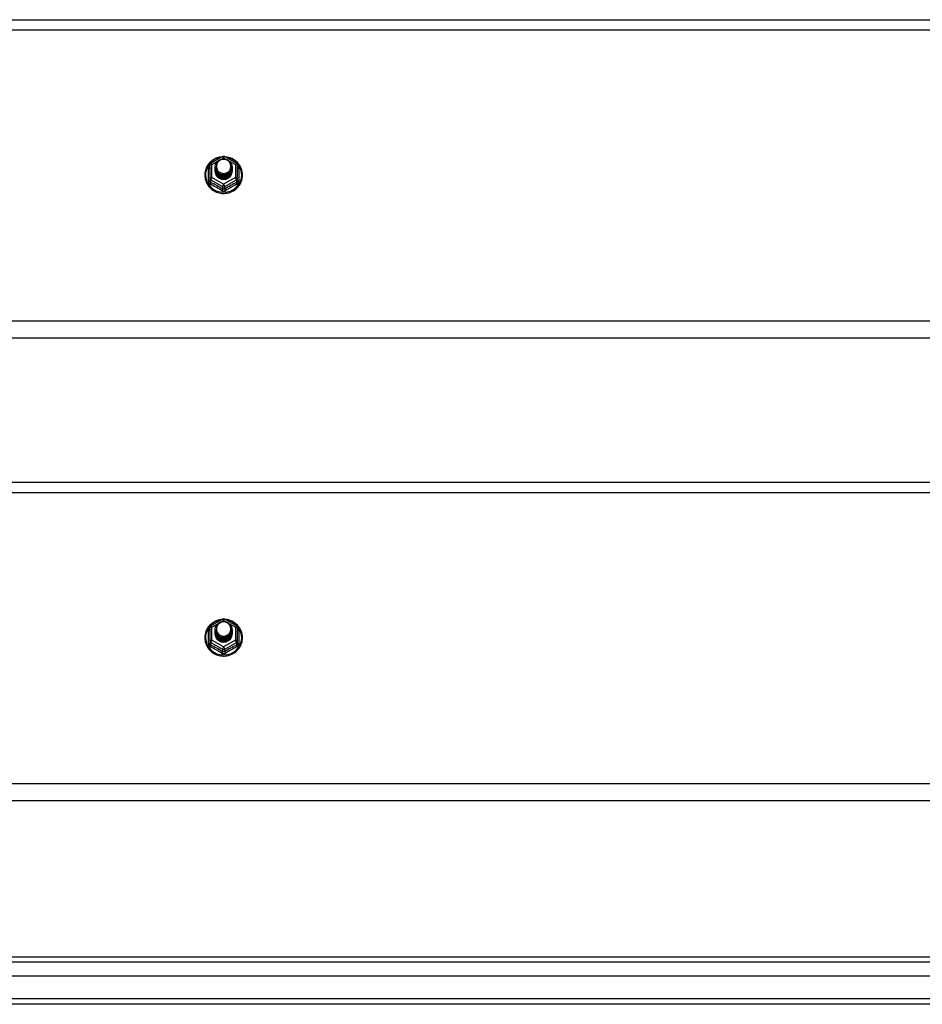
# Model space of a CAD drawing. Header units: inches. Extents: x 88 to 220, y 60 to 100.
# Tile 23 of 30: x 187 to 204, y 61 to 79. Entities that reach past the tile are written whole.
import ezdxf

# ---------------------------------------------------------------- set-up
doc = ezdxf.new("R2010")
doc.units = ezdxf.units.IN
doc.header["$MEASUREMENT"] = 0
doc.layers.add('Visible Edges(ANSI)', color=7, linetype='Continuous', lineweight=25)
doc.layers.add('Visible Tangent Edges(ANSI)', color=7, linetype='Continuous', lineweight=25)

msp = doc.modelspace()

# ---------------------------------------------------------------- linework, layer by layer
at = {"layer": 'Visible Edges(ANSI)'}
for p, q in [((154.965, 79.42), (218.599, 79.42)), ((190.615, 76.799), (190.829, 76.919)), ((190.868, 76.919), (191.082, 76.799)), ((190.595, 76.765), (190.595, 76.525)), ((190.695, 76.734), (190.695, 76.734)), ((190.695, 76.721), (190.695, 76.721)), ((190.695, 76.709), (190.695, 76.709)), ((190.695, 76.696), (190.695, 76.696)), ((190.695, 76.683), (190.695, 76.684)), ((190.695, 76.671), (190.695, 76.671)), ((190.695, 76.658), (190.695, 76.659)), ((191.002, 76.727), (191.002, 76.728)), ((191.002, 76.715), (191.002, 76.715)), ((191.002, 76.702), (191.002, 76.703)), ((191.002, 76.69), (191.002, 76.69)), ((191.002, 76.677), (191.002, 76.678)), ((191.002, 76.665), (191.002, 76.665)), ((191.103, 76.525), (191.103, 76.765)), ((190.595, 76.525), (190.595, 76.48)), ((190.831, 76.512), (190.829, 76.503)), ((191.103, 76.48), (191.103, 76.525)), ((218.599, 73.602), (154.965, 73.602)), ((154.965, 70.97), (218.599, 70.97)), ((190.615, 68.349), (190.829, 68.469)), ((190.868, 68.469), (191.082, 68.349)), ((190.595, 68.315), (190.595, 68.075)), ((190.695, 68.284), (190.695, 68.284)), ((190.695, 68.271), (190.695, 68.271)), ((190.695, 68.259), (190.695, 68.259)), ((190.695, 68.246), (190.695, 68.246)), ((190.695, 68.233), (190.695, 68.234)), ((190.695, 68.221), (190.695, 68.221)), ((190.695, 68.208), (190.695, 68.209)), ((191.002, 68.277), (191.002, 68.278)), ((191.002, 68.265), (191.002, 68.265)), ((191.002, 68.252), (191.002, 68.253)), ((191.002, 68.24), (191.002, 68.24)), ((191.002, 68.227), (191.002, 68.228)), ((191.002, 68.215), (191.002, 68.215)), ((191.103, 68.075), (191.103, 68.315)), ((190.595, 68.075), (190.595, 68.03)), ((190.831, 68.062), (190.829, 68.053)), ((191.103, 68.03), (191.103, 68.075)), ((218.599, 65.152), (154.965, 65.152)), ((154.996, 62.301), (219.202, 62.301)), ((219.39, 61.947), (154.807, 61.947)), ((220, 61.435), (154.965, 61.435))]:
    msp.add_line(p, q, dxfattribs=at)
at = {"layer": 'Visible Edges(ANSI)', "flags": 128}
for points in [[(190.823, 76.915), (190.798, 76.912), (190.773, 76.908), (190.749, 76.902), (190.726, 76.894), (190.703, 76.885), (190.68, 76.873), (190.659, 76.861), (190.639, 76.847), (190.619, 76.831), (190.601, 76.815), (190.585, 76.797), (190.569, 76.778), (190.555, 76.758), (190.543, 76.736), (190.532, 76.715), (190.523, 76.692), (190.516, 76.669), (190.51, 76.645), (190.506, 76.621), (190.504, 76.597), (190.504, 76.573), (190.505, 76.548), (190.509, 76.524), (190.514, 76.5), (190.521, 76.477), (190.529, 76.454), (190.54, 76.432), (190.552, 76.411), (190.565, 76.39), (190.58, 76.371), (190.597, 76.353), (190.614, 76.336), (190.633, 76.32), (190.653, 76.305), (190.674, 76.292), (190.696, 76.281), (190.719, 76.271), (190.743, 76.263), (190.767, 76.256), (190.791, 76.251), (190.816, 76.248), (190.841, 76.247), (190.866, 76.247), (190.89, 76.249), (190.915, 76.253), (190.939, 76.258), (190.963, 76.266), (190.986, 76.274), (191.009, 76.285), (191.031, 76.297), (191.051, 76.31), (191.071, 76.325), (191.09, 76.342), (191.107, 76.359), (191.123, 76.378), (191.137, 76.398), (191.15, 76.418), (191.162, 76.44), (191.171, 76.462), (191.179, 76.485), (191.186, 76.509), (191.19, 76.533), (191.193, 76.557), (191.194, 76.581)], [(190.716, 76.66), (190.7, 76.699), (190.695, 76.74), (190.703, 76.781), (190.723, 76.818), (190.753, 76.848), (190.791, 76.869), (190.833, 76.879), (190.877, 76.876), (190.918, 76.862), (190.954, 76.837), (190.981, 76.804), (190.998, 76.764), (191.002, 76.721), (190.994, 76.679), (190.974, 76.641), (190.944, 76.61), (190.907, 76.588), (190.864, 76.577), (190.82, 76.578), (190.779, 76.591), (190.743, 76.615), (190.716, 76.647), (190.7, 76.686), (190.695, 76.728)], [(190.733, 76.805), (190.732, 76.802), (190.73, 76.8), (190.729, 76.797), (190.728, 76.795), (190.727, 76.792), (190.726, 76.789), (190.725, 76.787), (190.724, 76.784), (190.723, 76.781), (190.723, 76.779), (190.722, 76.776), (190.721, 76.773), (190.721, 76.77), (190.72, 76.768), (190.72, 76.765), (190.72, 76.762), (190.719, 76.759), (190.719, 76.757), (190.719, 76.754), (190.719, 76.751), (190.719, 76.748), (190.719, 76.745), (190.719, 76.743), (190.719, 76.74)], [(190.735, 76.636), (190.757, 76.617), (190.784, 76.603), (190.812, 76.594), (190.842, 76.591), (190.872, 76.593), (190.901, 76.601), (190.927, 76.615), (190.951, 76.634), (190.969, 76.657), (190.983, 76.683), (190.991, 76.711), (190.993, 76.74), (190.988, 76.769), (190.977, 76.797), (190.961, 76.821), (190.94, 76.842), (190.915, 76.858), (190.887, 76.868), (190.857, 76.872), (190.827, 76.87), (190.798, 76.862), (190.772, 76.848), (190.75, 76.829), (190.733, 76.805)], [(191.194, 76.581), (191.192, 76.613), (191.188, 76.644), (191.18, 76.674), (191.17, 76.704), (191.157, 76.732), (191.141, 76.76), (191.122, 76.785), (191.101, 76.809), (191.078, 76.831), (191.053, 76.851), (191.027, 76.868), (190.998, 76.883), (190.969, 76.895), (190.938, 76.905), (190.907, 76.911), (190.875, 76.915)], [(190.695, 76.734), (190.695, 76.729), (190.695, 76.725), (190.696, 76.72), (190.696, 76.716), (190.697, 76.711), (190.698, 76.707), (190.699, 76.702), (190.7, 76.698), (190.701, 76.694), (190.702, 76.69), (190.704, 76.685), (190.705, 76.681), (190.707, 76.677), (190.709, 76.673), (190.711, 76.669), (190.713, 76.665), (190.715, 76.661), (190.718, 76.657), (190.72, 76.653), (190.723, 76.65), (190.726, 76.646), (190.729, 76.642), (190.732, 76.639), (190.735, 76.636)], [(190.695, 76.721), (190.696, 76.702), (190.7, 76.683), (190.707, 76.665), (190.716, 76.648), (190.727, 76.632), (190.74, 76.618), (190.755, 76.605), (190.772, 76.595), (190.79, 76.586), (190.809, 76.58), (190.829, 76.577), (190.849, 76.576), (190.869, 76.577), (190.888, 76.581), (190.907, 76.588), (190.925, 76.597), (190.942, 76.608), (190.957, 76.621), (190.97, 76.636), (190.982, 76.652), (190.991, 76.67), (190.997, 76.688), (191.001, 76.708), (191.002, 76.727)], [(191.002, 76.721), (191.002, 76.701), (190.998, 76.681), (190.992, 76.662), (190.984, 76.643), (190.973, 76.626), (190.959, 76.611), (190.944, 76.597), (190.927, 76.586), (190.909, 76.576), (190.889, 76.569), (190.869, 76.565), (190.849, 76.564), (190.828, 76.565), (190.808, 76.568), (190.788, 76.575), (190.77, 76.583), (190.753, 76.595), (190.738, 76.608), (190.725, 76.623), (190.714, 76.639), (190.705, 76.657), (190.699, 76.676), (190.696, 76.695), (190.695, 76.715)], [(190.695, 76.709), (190.696, 76.689), (190.7, 76.671), (190.707, 76.652), (190.716, 76.635), (190.727, 76.619), (190.74, 76.605), (190.755, 76.593), (190.772, 76.582), (190.79, 76.574), (190.809, 76.568), (190.829, 76.564), (190.849, 76.563), (190.869, 76.565), (190.888, 76.569), (190.907, 76.575), (190.925, 76.584), (190.942, 76.595), (190.957, 76.608), (190.97, 76.623), (190.982, 76.639), (190.991, 76.657), (190.997, 76.676), (191.001, 76.695), (191.002, 76.715)], [(191.002, 76.709), (191.002, 76.689), (190.998, 76.669), (190.992, 76.649), (190.984, 76.631), (190.973, 76.614), (190.959, 76.598), (190.944, 76.585), (190.927, 76.573), (190.909, 76.564), (190.889, 76.557), (190.869, 76.553), (190.849, 76.551), (190.828, 76.552), (190.808, 76.556), (190.788, 76.562), (190.77, 76.571), (190.753, 76.582), (190.738, 76.595), (190.725, 76.61), (190.714, 76.627), (190.705, 76.645), (190.699, 76.663), (190.696, 76.683), (190.695, 76.702)], [(190.695, 76.696), (190.696, 76.677), (190.7, 76.658), (190.707, 76.64), (190.716, 76.623), (190.727, 76.607), (190.74, 76.593), (190.755, 76.58), (190.772, 76.569), (190.79, 76.561), (190.809, 76.555), (190.829, 76.552), (190.849, 76.551), (190.869, 76.552), (190.888, 76.556), (190.907, 76.563), (190.925, 76.572), (190.942, 76.583), (190.957, 76.596), (190.97, 76.611), (190.982, 76.627), (190.991, 76.645), (190.997, 76.663), (191.001, 76.683), (191.002, 76.702)], [(191.002, 76.696), (191.002, 76.676), (190.998, 76.656), (190.992, 76.637), (190.984, 76.618), (190.973, 76.601), (190.959, 76.586), (190.944, 76.572), (190.927, 76.56), (190.909, 76.551), (190.889, 76.544), (190.869, 76.54), (190.849, 76.538), (190.828, 76.54), (190.808, 76.543), (190.788, 76.55), (190.77, 76.558), (190.753, 76.569), (190.738, 76.583), (190.725, 76.598), (190.714, 76.614), (190.705, 76.632), (190.699, 76.651), (190.696, 76.67), (190.695, 76.69)], [(190.695, 76.683), (190.696, 76.664), (190.7, 76.646), (190.707, 76.627), (190.716, 76.61), (190.727, 76.594), (190.74, 76.58), (190.755, 76.567), (190.772, 76.557), (190.79, 76.549), (190.809, 76.543), (190.829, 76.539), (190.849, 76.538), (190.869, 76.54), (190.888, 76.544), (190.907, 76.55), (190.925, 76.559), (190.942, 76.57), (190.957, 76.583), (190.97, 76.598), (190.982, 76.614), (190.991, 76.632), (190.997, 76.651), (191.001, 76.67), (191.002, 76.69)], [(191.002, 76.684), (191.002, 76.663), (190.998, 76.644), (190.992, 76.624), (190.984, 76.606), (190.973, 76.589), (190.959, 76.573), (190.944, 76.559), (190.927, 76.548), (190.909, 76.539), (190.889, 76.532), (190.869, 76.528), (190.849, 76.526), (190.828, 76.527), (190.808, 76.531), (190.788, 76.537), (190.77, 76.546), (190.753, 76.557), (190.738, 76.57), (190.725, 76.585), (190.714, 76.602), (190.705, 76.62), (190.699, 76.638), (190.696, 76.658), (190.695, 76.677)], [(190.695, 76.671), (190.696, 76.652), (190.7, 76.633), (190.707, 76.615), (190.716, 76.598), (190.727, 76.582), (190.74, 76.567), (190.755, 76.555), (190.772, 76.544), (190.79, 76.536), (190.809, 76.53), (190.829, 76.527), (190.849, 76.526), (190.869, 76.527), (190.888, 76.531), (190.907, 76.538), (190.925, 76.546), (190.942, 76.558), (190.957, 76.571), (190.97, 76.585), (190.982, 76.602), (190.991, 76.62), (190.997, 76.638), (191.001, 76.658), (191.002, 76.677)], [(191.002, 76.671), (191.002, 76.651), (190.998, 76.631), (190.992, 76.612), (190.984, 76.593), (190.973, 76.576), (190.959, 76.561), (190.944, 76.547), (190.927, 76.535), (190.909, 76.526), (190.889, 76.519), (190.869, 76.515), (190.849, 76.513), (190.828, 76.514), (190.808, 76.518), (190.788, 76.525), (190.77, 76.533), (190.753, 76.544), (190.738, 76.558), (190.725, 76.573), (190.714, 76.589), (190.705, 76.607), (190.699, 76.626), (190.696, 76.645), (190.695, 76.665)], [(190.695, 76.658), (190.696, 76.639), (190.7, 76.62), (190.707, 76.602), (190.716, 76.585), (190.727, 76.569), (190.74, 76.555), (190.755, 76.542), (190.772, 76.532), (190.79, 76.524), (190.809, 76.518), (190.829, 76.514), (190.849, 76.513), (190.869, 76.515), (190.888, 76.519), (190.907, 76.525), (190.925, 76.534), (190.942, 76.545), (190.957, 76.558), (190.97, 76.573), (190.982, 76.589), (190.991, 76.607), (190.997, 76.626), (191.001, 76.645), (191.002, 76.665)], [(190.829, 76.503), (190.821, 76.505), (190.813, 76.507), (190.805, 76.509), (190.797, 76.511), (190.79, 76.514), (190.782, 76.518), (190.775, 76.521), (190.768, 76.525), (190.761, 76.53), (190.754, 76.535), (190.748, 76.54), (190.742, 76.545), (190.737, 76.551), (190.731, 76.557), (190.726, 76.563), (190.721, 76.569), (190.717, 76.576), (190.713, 76.583), (190.71, 76.59), (190.707, 76.598), (190.704, 76.605), (190.702, 76.613), (190.7, 76.62), (190.698, 76.628)], [(190.733, 76.675), (190.732, 76.674), (190.732, 76.673), (190.731, 76.673), (190.73, 76.672), (190.73, 76.672), (190.729, 76.671), (190.728, 76.67), (190.727, 76.67), (190.727, 76.669), (190.726, 76.669), (190.725, 76.668), (190.725, 76.667), (190.724, 76.667), (190.723, 76.666), (190.722, 76.666), (190.722, 76.665), (190.721, 76.664), (190.72, 76.664), (190.72, 76.663), (190.719, 76.663), (190.718, 76.662), (190.717, 76.661), (190.717, 76.661), (190.716, 76.66)], [(190.719, 76.74), (190.719, 76.737), (190.719, 76.734), (190.719, 76.731), (190.719, 76.729), (190.719, 76.726), (190.719, 76.723), (190.719, 76.72), (190.72, 76.717), (190.72, 76.715), (190.721, 76.712), (190.721, 76.709), (190.722, 76.706), (190.722, 76.704), (190.723, 76.701), (190.724, 76.698), (190.724, 76.695), (190.725, 76.693), (190.726, 76.69), (190.727, 76.687), (190.728, 76.685), (190.729, 76.682), (190.731, 76.68), (190.732, 76.677), (190.733, 76.675)], [(190.823, 68.465), (190.798, 68.462), (190.773, 68.458), (190.749, 68.452), (190.726, 68.444), (190.703, 68.435), (190.68, 68.423), (190.659, 68.411), (190.639, 68.397), (190.619, 68.381), (190.601, 68.365), (190.585, 68.347), (190.569, 68.328), (190.555, 68.308), (190.543, 68.286), (190.532, 68.265), (190.523, 68.242), (190.516, 68.219), (190.51, 68.195), (190.506, 68.171), (190.504, 68.147), (190.504, 68.123), (190.505, 68.098), (190.509, 68.074), (190.514, 68.05), (190.521, 68.027), (190.529, 68.004), (190.54, 67.982), (190.552, 67.961), (190.565, 67.94), (190.58, 67.921), (190.597, 67.903), (190.614, 67.886), (190.633, 67.87), (190.653, 67.855), (190.674, 67.842), (190.696, 67.831), (190.719, 67.821), (190.743, 67.813), (190.767, 67.806), (190.791, 67.801), (190.816, 67.798), (190.841, 67.797), (190.866, 67.797), (190.89, 67.799), (190.915, 67.803), (190.939, 67.808), (190.963, 67.816), (190.986, 67.824), (191.009, 67.835), (191.031, 67.847), (191.051, 67.86), (191.071, 67.875), (191.09, 67.892), (191.107, 67.909), (191.123, 67.928), (191.137, 67.948), (191.15, 67.968), (191.162, 67.99), (191.171, 68.012), (191.179, 68.035), (191.186, 68.059), (191.19, 68.083), (191.193, 68.107), (191.194, 68.131)], [(190.716, 68.21), (190.7, 68.249), (190.695, 68.29), (190.703, 68.331), (190.723, 68.368), (190.753, 68.398), (190.791, 68.419), (190.833, 68.429), (190.877, 68.426), (190.918, 68.412), (190.954, 68.387), (190.981, 68.354), (190.998, 68.314), (191.002, 68.271), (190.994, 68.229), (190.974, 68.191), (190.944, 68.16), (190.907, 68.138), (190.864, 68.127), (190.82, 68.128), (190.779, 68.141), (190.743, 68.165), (190.716, 68.197), (190.7, 68.236), (190.695, 68.278)], [(190.733, 68.355), (190.732, 68.352), (190.73, 68.35), (190.729, 68.347), (190.728, 68.345), (190.727, 68.342), (190.726, 68.339), (190.725, 68.337), (190.724, 68.334), (190.723, 68.331), (190.723, 68.329), (190.722, 68.326), (190.721, 68.323), (190.721, 68.32), (190.72, 68.318), (190.72, 68.315), (190.72, 68.312), (190.719, 68.309), (190.719, 68.307), (190.719, 68.304), (190.719, 68.301), (190.719, 68.298), (190.719, 68.295), (190.719, 68.293), (190.719, 68.29)], [(190.735, 68.186), (190.757, 68.167), (190.784, 68.153), (190.812, 68.144), (190.842, 68.141), (190.872, 68.143), (190.901, 68.151), (190.927, 68.165), (190.951, 68.184), (190.969, 68.207), (190.983, 68.233), (190.991, 68.261), (190.993, 68.29), (190.988, 68.319), (190.977, 68.347), (190.961, 68.371), (190.94, 68.392), (190.915, 68.408), (190.887, 68.418), (190.857, 68.422), (190.827, 68.42), (190.798, 68.412), (190.772, 68.398), (190.75, 68.379), (190.733, 68.355)], [(191.194, 68.131), (191.192, 68.163), (191.188, 68.194), (191.18, 68.224), (191.17, 68.254), (191.157, 68.282), (191.141, 68.31), (191.122, 68.335), (191.101, 68.359), (191.078, 68.381), (191.053, 68.401), (191.027, 68.418), (190.998, 68.433), (190.969, 68.445), (190.938, 68.455), (190.907, 68.461), (190.875, 68.465)], [(190.695, 68.284), (190.695, 68.279), (190.695, 68.275), (190.696, 68.27), (190.696, 68.266), (190.697, 68.261), (190.698, 68.257), (190.699, 68.252), (190.7, 68.248), (190.701, 68.244), (190.702, 68.24), (190.704, 68.235), (190.705, 68.231), (190.707, 68.227), (190.709, 68.223), (190.711, 68.219), (190.713, 68.215), (190.715, 68.211), (190.718, 68.207), (190.72, 68.203), (190.723, 68.2), (190.726, 68.196), (190.729, 68.192), (190.732, 68.189), (190.735, 68.186)], [(190.695, 68.271), (190.696, 68.252), (190.7, 68.233), (190.707, 68.215), (190.716, 68.198), (190.727, 68.182), (190.74, 68.168), (190.755, 68.155), (190.772, 68.145), (190.79, 68.136), (190.809, 68.13), (190.829, 68.127), (190.849, 68.126), (190.869, 68.127), (190.888, 68.131), (190.907, 68.138), (190.925, 68.147), (190.942, 68.158), (190.957, 68.171), (190.97, 68.186), (190.982, 68.202), (190.991, 68.22), (190.997, 68.238), (191.001, 68.258), (191.002, 68.277)], [(191.002, 68.271), (191.002, 68.251), (190.998, 68.231), (190.992, 68.212), (190.984, 68.193), (190.973, 68.176), (190.959, 68.161), (190.944, 68.147), (190.927, 68.136), (190.909, 68.126), (190.889, 68.119), (190.869, 68.115), (190.849, 68.114), (190.828, 68.115), (190.808, 68.118), (190.788, 68.125), (190.77, 68.133), (190.753, 68.145), (190.738, 68.158), (190.725, 68.173), (190.714, 68.189), (190.705, 68.207), (190.699, 68.226), (190.696, 68.245), (190.695, 68.265)], [(190.695, 68.259), (190.696, 68.239), (190.7, 68.221), (190.707, 68.202), (190.716, 68.185), (190.727, 68.169), (190.74, 68.155), (190.755, 68.143), (190.772, 68.132), (190.79, 68.124), (190.809, 68.118), (190.829, 68.114), (190.849, 68.113), (190.869, 68.115), (190.888, 68.119), (190.907, 68.125), (190.925, 68.134), (190.942, 68.145), (190.957, 68.158), (190.97, 68.173), (190.982, 68.189), (190.991, 68.207), (190.997, 68.226), (191.001, 68.245), (191.002, 68.265)], [(191.002, 68.259), (191.002, 68.239), (190.998, 68.219), (190.992, 68.199), (190.984, 68.181), (190.973, 68.164), (190.959, 68.148), (190.944, 68.135), (190.927, 68.123), (190.909, 68.114), (190.889, 68.107), (190.869, 68.103), (190.849, 68.101), (190.828, 68.102), (190.808, 68.106), (190.788, 68.112), (190.77, 68.121), (190.753, 68.132), (190.738, 68.145), (190.725, 68.16), (190.714, 68.177), (190.705, 68.195), (190.699, 68.213), (190.696, 68.233), (190.695, 68.252)], [(190.695, 68.246), (190.696, 68.227), (190.7, 68.208), (190.707, 68.19), (190.716, 68.173), (190.727, 68.157), (190.74, 68.143), (190.755, 68.13), (190.772, 68.119), (190.79, 68.111), (190.809, 68.105), (190.829, 68.102), (190.849, 68.101), (190.869, 68.102), (190.888, 68.106), (190.907, 68.113), (190.925, 68.122), (190.942, 68.133), (190.957, 68.146), (190.97, 68.161), (190.982, 68.177), (190.991, 68.195), (190.997, 68.213), (191.001, 68.233), (191.002, 68.252)], [(191.002, 68.246), (191.002, 68.226), (190.998, 68.206), (190.992, 68.187), (190.984, 68.168), (190.973, 68.151), (190.959, 68.136), (190.944, 68.122), (190.927, 68.11), (190.909, 68.101), (190.889, 68.094), (190.869, 68.09), (190.849, 68.088), (190.828, 68.09), (190.808, 68.093), (190.788, 68.1), (190.77, 68.108), (190.753, 68.119), (190.738, 68.133), (190.725, 68.148), (190.714, 68.164), (190.705, 68.182), (190.699, 68.201), (190.696, 68.22), (190.695, 68.24)], [(190.695, 68.233), (190.696, 68.214), (190.7, 68.196), (190.707, 68.177), (190.716, 68.16), (190.727, 68.144), (190.74, 68.13), (190.755, 68.117), (190.772, 68.107), (190.79, 68.099), (190.809, 68.093), (190.829, 68.089), (190.849, 68.088), (190.869, 68.09), (190.888, 68.094), (190.907, 68.1), (190.925, 68.109), (190.942, 68.12), (190.957, 68.133), (190.97, 68.148), (190.982, 68.164), (190.991, 68.182), (190.997, 68.201), (191.001, 68.22), (191.002, 68.24)], [(191.002, 68.234), (191.002, 68.213), (190.998, 68.194), (190.992, 68.174), (190.984, 68.156), (190.973, 68.139), (190.959, 68.123), (190.944, 68.109), (190.927, 68.098), (190.909, 68.089), (190.889, 68.082), (190.869, 68.078), (190.849, 68.076), (190.828, 68.077), (190.808, 68.081), (190.788, 68.087), (190.77, 68.096), (190.753, 68.107), (190.738, 68.12), (190.725, 68.135), (190.714, 68.152), (190.705, 68.17), (190.699, 68.188), (190.696, 68.208), (190.695, 68.227)], [(190.695, 68.221), (190.696, 68.202), (190.7, 68.183), (190.707, 68.165), (190.716, 68.148), (190.727, 68.132), (190.74, 68.117), (190.755, 68.105), (190.772, 68.094), (190.79, 68.086), (190.809, 68.08), (190.829, 68.077), (190.849, 68.076), (190.869, 68.077), (190.888, 68.081), (190.907, 68.088), (190.925, 68.096), (190.942, 68.108), (190.957, 68.121), (190.97, 68.135), (190.982, 68.152), (190.991, 68.17), (190.997, 68.188), (191.001, 68.208), (191.002, 68.227)], [(191.002, 68.221), (191.002, 68.201), (190.998, 68.181), (190.992, 68.162), (190.984, 68.143), (190.973, 68.126), (190.959, 68.111), (190.944, 68.097), (190.927, 68.085), (190.909, 68.076), (190.889, 68.069), (190.869, 68.065), (190.849, 68.063), (190.828, 68.064), (190.808, 68.068), (190.788, 68.075), (190.77, 68.083), (190.753, 68.094), (190.738, 68.108), (190.725, 68.123), (190.714, 68.139), (190.705, 68.157), (190.699, 68.176), (190.696, 68.195), (190.695, 68.215)], [(190.695, 68.208), (190.696, 68.189), (190.7, 68.17), (190.707, 68.152), (190.716, 68.135), (190.727, 68.119), (190.74, 68.105), (190.755, 68.092), (190.772, 68.082), (190.79, 68.074), (190.809, 68.068), (190.829, 68.064), (190.849, 68.063), (190.869, 68.065), (190.888, 68.069), (190.907, 68.075), (190.925, 68.084), (190.942, 68.095), (190.957, 68.108), (190.97, 68.123), (190.982, 68.139), (190.991, 68.157), (190.997, 68.176), (191.001, 68.195), (191.002, 68.215)], [(190.829, 68.053), (190.821, 68.055), (190.813, 68.057), (190.805, 68.059), (190.797, 68.061), (190.79, 68.064), (190.782, 68.068), (190.775, 68.071), (190.768, 68.075), (190.761, 68.08), (190.754, 68.085), (190.748, 68.09), (190.742, 68.095), (190.737, 68.101), (190.731, 68.107), (190.726, 68.113), (190.721, 68.119), (190.717, 68.126), (190.713, 68.133), (190.71, 68.14), (190.707, 68.148), (190.704, 68.155), (190.702, 68.163), (190.7, 68.17), (190.698, 68.178)], [(190.733, 68.225), (190.732, 68.224), (190.732, 68.223), (190.731, 68.223), (190.73, 68.222), (190.73, 68.222), (190.729, 68.221), (190.728, 68.22), (190.727, 68.22), (190.727, 68.219), (190.726, 68.219), (190.725, 68.218), (190.725, 68.217), (190.724, 68.217), (190.723, 68.216), (190.722, 68.216), (190.722, 68.215), (190.721, 68.214), (190.72, 68.214), (190.72, 68.213), (190.719, 68.213), (190.718, 68.212), (190.717, 68.211), (190.717, 68.211), (190.716, 68.21)], [(190.719, 68.29), (190.719, 68.287), (190.719, 68.284), (190.719, 68.281), (190.719, 68.279), (190.719, 68.276), (190.719, 68.273), (190.719, 68.27), (190.72, 68.267), (190.72, 68.265), (190.721, 68.262), (190.721, 68.259), (190.722, 68.256), (190.722, 68.254), (190.723, 68.251), (190.724, 68.248), (190.724, 68.245), (190.725, 68.243), (190.726, 68.24), (190.727, 68.237), (190.728, 68.235), (190.729, 68.232), (190.731, 68.23), (190.732, 68.227), (190.733, 68.225)]]:
    msp.add_lwpolyline(points, dxfattribs=at)
at = {"layer": 'Visible Edges(ANSI)'}
for centre, start, end in [((190.634, 76.765), 119.1745, 180), ((190.849, 76.884), 60.8255, 119.1745), ((191.063, 76.765), 0, 60.8255), ((190.634, 68.315), 119.1745, 180), ((190.849, 68.434), 60.8255, 119.1745), ((191.063, 68.315), 0, 60.8255)]:
    msp.add_arc(centre, 0.0394, start, end, dxfattribs=at)
for centre, major_axis, start_param, end_param in [((190.849, 76.74), (0.134, 0), 3.671471, 8.899926), ((190.849, 76.655), (-0.158, 0), 6.032414, 9.675269), ((190.849, 76.735), (0.154, 0), 3.669461, 3.875388), ((190.849, 68.29), (0.134, 0), 3.671471, 8.899926), ((190.849, 68.205), (-0.158, 0), 6.032414, 9.675269), ((190.849, 68.285), (0.154, 0), 3.669461, 3.875388)]:
    msp.add_ellipse(centre, major_axis=major_axis, ratio=0.966998, start_param=start_param, end_param=end_param, dxfattribs=at)
at = {"layer": 'Visible Tangent Edges(ANSI)'}
for p, q in [((154.965, 79.234), (218.599, 79.234)), ((190.634, 76.775), (190.732, 76.829)), ((190.817, 76.876), (190.849, 76.894)), ((190.849, 76.894), (190.883, 76.875)), ((190.958, 76.833), (191.063, 76.775)), ((190.571, 76.477), (190.571, 76.704)), ((190.634, 76.535), (190.634, 76.775)), ((191.063, 76.775), (191.063, 76.535)), ((191.127, 76.704), (191.127, 76.477)), ((190.614, 76.492), (190.829, 76.372)), ((190.614, 76.447), (190.614, 76.492)), ((190.849, 76.415), (190.634, 76.535)), ((191.063, 76.535), (190.849, 76.415)), ((190.868, 76.372), (191.083, 76.492)), ((191.083, 76.492), (191.083, 76.447)), ((190.829, 76.372), (190.829, 76.327)), ((190.868, 76.327), (190.868, 76.372)), ((218.599, 73.915), (154.965, 73.915)), ((154.965, 70.784), (218.599, 70.784)), ((190.634, 68.325), (190.732, 68.379)), ((190.817, 68.426), (190.849, 68.444)), ((190.849, 68.444), (190.883, 68.425)), ((190.958, 68.383), (191.063, 68.325)), ((190.571, 68.027), (190.571, 68.254)), ((190.634, 68.085), (190.634, 68.325)), ((191.063, 68.325), (191.063, 68.085)), ((191.127, 68.254), (191.127, 68.027)), ((190.614, 68.042), (190.829, 67.922)), ((190.614, 67.997), (190.614, 68.042)), ((190.849, 67.965), (190.634, 68.085)), ((191.063, 68.085), (190.849, 67.965)), ((190.868, 67.922), (191.083, 68.042)), ((191.083, 68.042), (191.083, 67.997)), ((190.829, 67.922), (190.829, 67.877)), ((190.868, 67.877), (190.868, 67.922)), ((218.599, 65.465), (154.965, 65.465)), ((219.332, 62.202), (154.866, 62.202)), ((220, 61.534), (154.198, 61.534))]:
    msp.add_line(p, q, dxfattribs=at)
at = {"layer": 'Visible Tangent Edges(ANSI)', "flags": 128}
for points in [[(190.595, 76.757), (190.593, 76.755), (190.591, 76.753), (190.589, 76.752), (190.588, 76.75), (190.586, 76.748), (190.584, 76.746), (190.583, 76.744), (190.582, 76.741), (190.58, 76.739), (190.579, 76.737), (190.578, 76.735), (190.577, 76.733), (190.576, 76.73), (190.575, 76.728), (190.574, 76.726), (190.573, 76.723), (190.573, 76.721), (190.572, 76.719), (190.572, 76.716), (190.571, 76.714), (190.571, 76.712), (190.571, 76.709), (190.571, 76.707), (190.571, 76.704)], [(191.127, 76.704), (191.127, 76.707), (191.127, 76.709), (191.126, 76.712), (191.126, 76.714), (191.126, 76.716), (191.125, 76.719), (191.125, 76.721), (191.124, 76.723), (191.123, 76.726), (191.122, 76.728), (191.122, 76.73), (191.121, 76.733), (191.119, 76.735), (191.118, 76.737), (191.117, 76.739), (191.116, 76.741), (191.114, 76.744), (191.113, 76.746), (191.111, 76.748), (191.11, 76.75), (191.108, 76.752), (191.106, 76.753), (191.104, 76.755), (191.103, 76.757)], [(190.571, 76.477), (190.571, 76.474), (190.571, 76.471), (190.571, 76.467), (190.572, 76.464), (190.572, 76.461), (190.573, 76.458), (190.574, 76.455), (190.575, 76.452), (190.576, 76.449), (190.578, 76.446), (190.579, 76.443), (190.581, 76.44), (190.582, 76.437), (190.584, 76.435), (190.586, 76.432), (190.588, 76.43), (190.59, 76.428), (190.592, 76.425), (190.595, 76.423), (190.597, 76.421), (190.6, 76.419), (190.602, 76.418), (190.605, 76.416), (190.608, 76.415)], [(190.614, 76.447), (190.613, 76.448), (190.612, 76.449), (190.61, 76.45), (190.609, 76.45), (190.608, 76.451), (190.606, 76.452), (190.605, 76.454), (190.604, 76.455), (190.603, 76.456), (190.602, 76.457), (190.601, 76.459), (190.6, 76.46), (190.599, 76.462), (190.598, 76.463), (190.598, 76.465), (190.597, 76.466), (190.597, 76.468), (190.596, 76.47), (190.596, 76.471), (190.595, 76.473), (190.595, 76.475), (190.595, 76.477), (190.595, 76.478), (190.595, 76.48)], [(191.103, 76.48), (191.103, 76.478), (191.102, 76.477), (191.102, 76.475), (191.102, 76.473), (191.102, 76.471), (191.101, 76.47), (191.101, 76.468), (191.1, 76.466), (191.1, 76.465), (191.099, 76.463), (191.098, 76.462), (191.097, 76.46), (191.096, 76.459), (191.095, 76.457), (191.094, 76.456), (191.093, 76.455), (191.092, 76.454), (191.091, 76.452), (191.09, 76.451), (191.089, 76.45), (191.087, 76.45), (191.086, 76.449), (191.084, 76.448), (191.083, 76.447)], [(191.09, 76.415), (191.092, 76.416), (191.095, 76.418), (191.098, 76.419), (191.1, 76.421), (191.103, 76.423), (191.105, 76.425), (191.107, 76.428), (191.109, 76.43), (191.111, 76.432), (191.113, 76.435), (191.115, 76.437), (191.117, 76.44), (191.118, 76.443), (191.12, 76.446), (191.121, 76.449), (191.122, 76.452), (191.123, 76.455), (191.124, 76.458), (191.125, 76.461), (191.126, 76.464), (191.126, 76.467), (191.127, 76.471), (191.127, 76.474), (191.127, 76.477)], [(190.811, 76.301), (190.814, 76.299), (190.817, 76.298), (190.82, 76.297), (190.823, 76.295), (190.826, 76.294), (190.829, 76.293), (190.832, 76.292), (190.836, 76.292), (190.839, 76.291), (190.842, 76.291), (190.845, 76.291), (190.849, 76.29), (190.852, 76.291), (190.855, 76.291), (190.859, 76.291), (190.862, 76.292), (190.865, 76.292), (190.868, 76.293), (190.871, 76.294), (190.874, 76.295), (190.877, 76.297), (190.88, 76.298), (190.883, 76.299), (190.886, 76.301)], [(190.868, 76.327), (190.867, 76.326), (190.865, 76.326), (190.864, 76.325), (190.862, 76.324), (190.861, 76.323), (190.859, 76.323), (190.857, 76.322), (190.856, 76.322), (190.854, 76.322), (190.852, 76.322), (190.85, 76.321), (190.849, 76.321), (190.847, 76.321), (190.845, 76.322), (190.844, 76.322), (190.842, 76.322), (190.84, 76.322), (190.838, 76.323), (190.837, 76.323), (190.835, 76.324), (190.834, 76.325), (190.832, 76.326), (190.83, 76.326), (190.829, 76.327)], [(190.595, 68.307), (190.593, 68.305), (190.591, 68.303), (190.589, 68.302), (190.588, 68.3), (190.586, 68.298), (190.584, 68.296), (190.583, 68.294), (190.582, 68.291), (190.58, 68.289), (190.579, 68.287), (190.578, 68.285), (190.577, 68.283), (190.576, 68.28), (190.575, 68.278), (190.574, 68.276), (190.573, 68.273), (190.573, 68.271), (190.572, 68.269), (190.572, 68.266), (190.571, 68.264), (190.571, 68.262), (190.571, 68.259), (190.571, 68.257), (190.571, 68.254)], [(191.127, 68.254), (191.127, 68.257), (191.127, 68.259), (191.126, 68.262), (191.126, 68.264), (191.126, 68.266), (191.125, 68.269), (191.125, 68.271), (191.124, 68.273), (191.123, 68.276), (191.122, 68.278), (191.122, 68.28), (191.121, 68.283), (191.119, 68.285), (191.118, 68.287), (191.117, 68.289), (191.116, 68.291), (191.114, 68.294), (191.113, 68.296), (191.111, 68.298), (191.11, 68.3), (191.108, 68.302), (191.106, 68.303), (191.104, 68.305), (191.103, 68.307)], [(190.571, 68.027), (190.571, 68.024), (190.571, 68.021), (190.571, 68.017), (190.572, 68.014), (190.572, 68.011), (190.573, 68.008), (190.574, 68.005), (190.575, 68.002), (190.576, 67.999), (190.578, 67.996), (190.579, 67.993), (190.581, 67.99), (190.582, 67.987), (190.584, 67.985), (190.586, 67.982), (190.588, 67.98), (190.59, 67.978), (190.592, 67.975), (190.595, 67.973), (190.597, 67.971), (190.6, 67.969), (190.602, 67.968), (190.605, 67.966), (190.608, 67.965)], [(190.614, 67.997), (190.613, 67.998), (190.612, 67.999), (190.61, 68), (190.609, 68), (190.608, 68.001), (190.606, 68.002), (190.605, 68.004), (190.604, 68.005), (190.603, 68.006), (190.602, 68.007), (190.601, 68.009), (190.6, 68.01), (190.599, 68.012), (190.598, 68.013), (190.598, 68.015), (190.597, 68.016), (190.597, 68.018), (190.596, 68.02), (190.596, 68.021), (190.595, 68.023), (190.595, 68.025), (190.595, 68.027), (190.595, 68.028), (190.595, 68.03)], [(191.103, 68.03), (191.103, 68.028), (191.102, 68.027), (191.102, 68.025), (191.102, 68.023), (191.102, 68.021), (191.101, 68.02), (191.101, 68.018), (191.1, 68.016), (191.1, 68.015), (191.099, 68.013), (191.098, 68.012), (191.097, 68.01), (191.096, 68.009), (191.095, 68.007), (191.094, 68.006), (191.093, 68.005), (191.092, 68.004), (191.091, 68.002), (191.09, 68.001), (191.089, 68), (191.087, 68), (191.086, 67.999), (191.084, 67.998), (191.083, 67.997)], [(191.09, 67.965), (191.092, 67.966), (191.095, 67.968), (191.098, 67.969), (191.1, 67.971), (191.103, 67.973), (191.105, 67.975), (191.107, 67.978), (191.109, 67.98), (191.111, 67.982), (191.113, 67.985), (191.115, 67.987), (191.117, 67.99), (191.118, 67.993), (191.12, 67.996), (191.121, 67.999), (191.122, 68.002), (191.123, 68.005), (191.124, 68.008), (191.125, 68.011), (191.126, 68.014), (191.126, 68.017), (191.127, 68.021), (191.127, 68.024), (191.127, 68.027)], [(190.811, 67.851), (190.814, 67.849), (190.817, 67.848), (190.82, 67.847), (190.823, 67.845), (190.826, 67.844), (190.829, 67.843), (190.832, 67.842), (190.836, 67.842), (190.839, 67.841), (190.842, 67.841), (190.845, 67.841), (190.849, 67.84), (190.852, 67.841), (190.855, 67.841), (190.859, 67.841), (190.862, 67.842), (190.865, 67.842), (190.868, 67.843), (190.871, 67.844), (190.874, 67.845), (190.877, 67.847), (190.88, 67.848), (190.883, 67.849), (190.886, 67.851)], [(190.868, 67.877), (190.867, 67.876), (190.865, 67.876), (190.864, 67.875), (190.862, 67.874), (190.861, 67.873), (190.859, 67.873), (190.857, 67.872), (190.856, 67.872), (190.854, 67.872), (190.852, 67.872), (190.85, 67.871), (190.849, 67.871), (190.847, 67.871), (190.845, 67.872), (190.844, 67.872), (190.842, 67.872), (190.84, 67.872), (190.838, 67.873), (190.837, 67.873), (190.835, 67.874), (190.834, 67.875), (190.832, 67.876), (190.83, 67.876), (190.829, 67.877)]]:
    msp.add_lwpolyline(points, dxfattribs=at)
at = {"layer": 'Visible Tangent Edges(ANSI)'}
for centre, major_axis, ratio, start_param, end_param in [((190.849, 76.587), (0.331, 0), 0.966998, 1.708073, 7.716705), ((190.634, 76.765), (-0.0192, 0.0344), 0.127392, 4.936728, 6.283185), ((190.849, 76.884), (-0.0192, 0.0344), 0.127392, 4.936728, 6.283185), ((190.849, 76.884), (0.0192, 0.0344), 0.127392, 0, 1.346458), ((191.063, 76.765), (0.0192, 0.0344), 0.127392, 0, 1.346458), ((190.555, 76.72), (0.0394, 0), 0.420933, 5.107073, 6.283185), ((190.634, 76.765), (-0.0394, 0), 0.254784, 4.712389, 6.283185), ((191.063, 76.765), (0.0394, 0), 0.254784, 0, 1.570796), ((191.142, 76.72), (-0.0394, 0), 0.420933, 0, 1.176113), ((190.555, 76.48), (0.0394, 0), 0.080687, 5.107073, 6.283185), ((190.634, 76.525), (-0.0394, 0), 0.254784, 4.712389, 6.283185), ((190.634, 76.525), (-0.0394, 0), 0.966998, 0, 1.047198), ((190.595, 76.414), (0.0178, 0.0351), 0.295528, 4.874003, 6.050115), ((190.634, 76.525), (-0.0192, -0.0344), 0.127392, 4.48805, 6.058847), ((190.722, 76.211), (-0.605, 0.361), 0.220649, 4.666525, 5.020223), ((190.976, 76.211), (-0.605, -0.361), 0.220649, 4.404555, 4.758253), ((191.063, 76.525), (0.0394, 0), 0.254784, 0, 1.570796), ((191.063, 76.525), (0.0192, -0.0344), 0.127392, 0.224339, 1.795135), ((191.103, 76.414), (-0.0178, 0.0351), 0.295528, 0.23307, 1.409183), ((191.063, 76.525), (0.0394, 0), 0.966998, 5.235988, 6.283185), ((191.142, 76.48), (-0.0394, 0), 0.080687, 0, 1.176113), ((190.71, 76.19), (0.573, -0.342), 0.220649, 1.524932, 1.878631), ((190.809, 76.294), (0.0205, 0.0336), 0.044718, 0.222707, 1.398819), ((190.849, 76.405), (-0.0192, -0.0344), 0.127392, 4.48805, 6.058847), ((190.849, 76.405), (0.0394, 0), 0.966998, 4.18879, 5.235988), ((190.849, 76.405), (0.0192, -0.0344), 0.127392, 0.224339, 1.795135), ((190.888, 76.294), (-0.0205, 0.0336), 0.044718, 4.884366, 6.060479), ((190.988, 76.19), (0.573, 0.342), 0.220649, 1.262962, 1.61666), ((190.849, 68.137), (0.331, 0), 0.966998, 1.708073, 7.716705), ((190.634, 68.315), (-0.0192, 0.0344), 0.127392, 4.936728, 6.283185), ((190.849, 68.434), (-0.0192, 0.0344), 0.127392, 4.936728, 6.283185), ((190.849, 68.434), (0.0192, 0.0344), 0.127392, 0, 1.346458), ((191.063, 68.315), (0.0192, 0.0344), 0.127392, 0, 1.346458), ((190.555, 68.27), (0.0394, 0), 0.420933, 5.107073, 6.283185), ((190.634, 68.315), (-0.0394, 0), 0.254784, 4.712389, 6.283185), ((191.063, 68.315), (0.0394, 0), 0.254784, 0, 1.570796), ((191.142, 68.27), (-0.0394, 0), 0.420933, 0, 1.176113), ((190.555, 68.03), (0.0394, 0), 0.080687, 5.107073, 6.283185), ((190.634, 68.075), (-0.0394, 0), 0.254784, 4.712389, 6.283185), ((190.634, 68.075), (-0.0394, 0), 0.966998, 0, 1.047198), ((190.595, 67.964), (0.0178, 0.0351), 0.295528, 4.874003, 6.050115), ((190.634, 68.075), (-0.0192, -0.0344), 0.127392, 4.48805, 6.058847), ((190.722, 67.761), (-0.605, 0.361), 0.220649, 4.666525, 5.020223), ((190.976, 67.761), (-0.605, -0.361), 0.220649, 4.404555, 4.758253), ((191.063, 68.075), (0.0394, 0), 0.254784, 0, 1.570796), ((191.063, 68.075), (0.0192, -0.0344), 0.127392, 0.224339, 1.795135), ((191.103, 67.964), (-0.0178, 0.0351), 0.295528, 0.23307, 1.409183), ((191.063, 68.075), (0.0394, 0), 0.966998, 5.235988, 6.283185), ((191.142, 68.03), (-0.0394, 0), 0.080687, 0, 1.176113), ((190.71, 67.74), (0.573, -0.342), 0.220649, 1.524932, 1.878631), ((190.809, 67.844), (0.0205, 0.0336), 0.044718, 0.222707, 1.398819), ((190.849, 67.955), (-0.0192, -0.0344), 0.127392, 4.48805, 6.058847), ((190.849, 67.955), (0.0394, 0), 0.966998, 4.18879, 5.235988), ((190.849, 67.955), (0.0192, -0.0344), 0.127392, 0.224339, 1.795135), ((190.888, 67.844), (-0.0205, 0.0336), 0.044718, 4.884366, 6.060479), ((190.988, 67.74), (0.573, 0.342), 0.220649, 1.262962, 1.61666)]:
    msp.add_ellipse(centre, major_axis=major_axis, ratio=ratio, start_param=start_param, end_param=end_param, dxfattribs=at)

doc.saveas('drawing.dxf')
